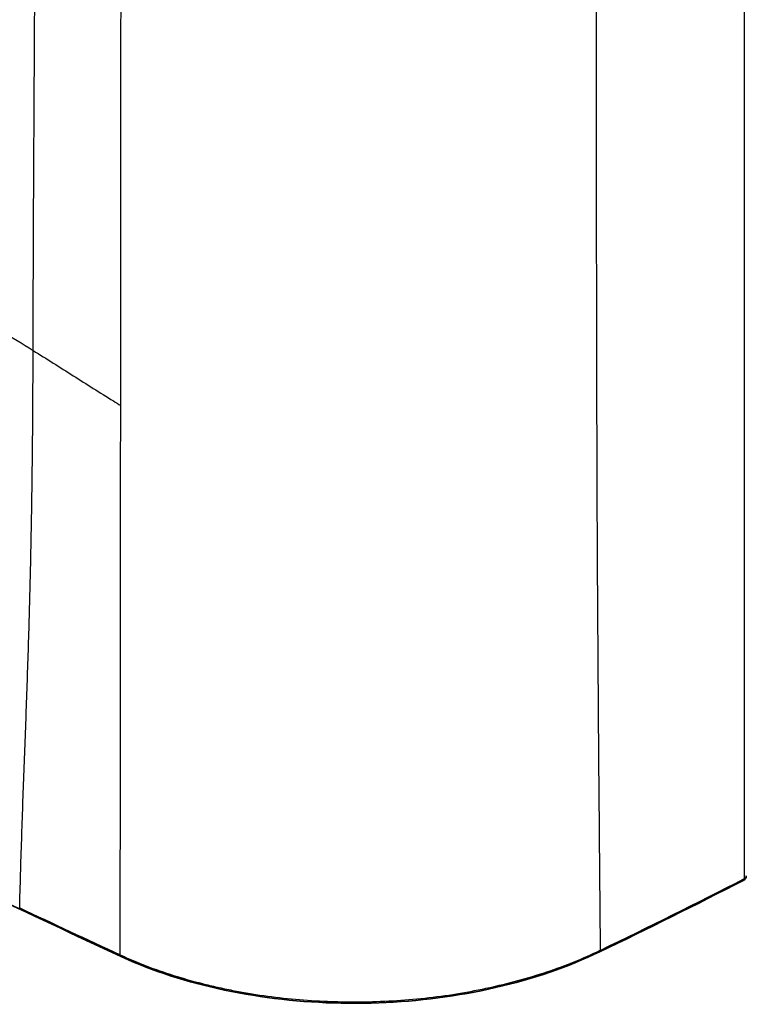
# Model space of a CAD drawing. Header units: millimetres. Extents: x 437 to 2596, y 423 to 1674.
# Tile 53 of 97: x 1795 to 1902, y 434 to 579. Entities that reach past the tile are written whole.
import ezdxf

# ---------------------------------------------------------------- set-up
doc = ezdxf.new("R2010")
doc.units = ezdxf.units.MM
doc.header["$LTSCALE"] = 5
doc.layers.add('0_CWD_4', color=7, linetype='Continuous', lineweight=25)
doc.layers.add('0_CWD_Line_035', color=7, linetype='Continuous', lineweight=35)

msp = doc.modelspace()

# ---------------------------------------------------------------- linework, layer by layer
at = {"layer": '0_CWD_4'}
for p, q in [((1901.39, 644.89), (1901.39, 452.53)), ((1879.8, 505.88), (1879.8, 505.88)), ((1879.84, 497.16), (1879.84, 497.16))]:
    msp.add_line(p, q, dxfattribs=at)
for centre, major_axis, ratio, start_param, end_param in [((1967.82, 476.56), (-102.67, -0.01), 0.577391, 5.742579, 5.742595), ((1879.87, 496.59), (-0.574, -0.175), 0.804069, 4.514358, 4.51459), ((1880.25, 496.16), (-0.3, -0.52), 0.57735, 5.224704, 5.225334), ((1881.08, 496.55), (1.78, -0.12), 0.538909, 3.986002, 3.986053), ((1900.72, 452.95), (1, 0.007), 0.571984, 5.436695, 6.277657), ((1256.65, 872.86), (-972.49, -0.06), 0.577388, 2.266893, 2.295545), ((3115.11, 1341.47), (2038.1, 29.34), 0.566797, 3.999688, 4.009161)]:
    msp.add_ellipse(centre, major_axis=major_axis, ratio=ratio, start_param=start_param, end_param=end_param, dxfattribs=at)
for points, knots in [([(1796.99, 530.15), (1797.09, 561.93), (1797.27, 593.68), (1797.55, 625.55), (1797.7, 641.49), (1797.87, 657.46), (1798.07, 673.47), (1798.25, 687.77), (1798.46, 702.11), (1798.69, 716.5)], [0, 0, 0, 0, 0.513778, 0.513778, 0.513778, 0.770667, 0.770667, 0.770667, 1, 1, 1, 1]), ([(1809.85, 522.06), (1809.85, 522.29), (1809.87, 528.07), (1809.86, 544.94), (1809.93, 605.53), (1809.93, 660.81), (1809.96, 705.08)], [0, 0, 0, 0, 0.003778, 0.095132, 0.277839, 1, 1, 1, 1]), ([(1880.08, 684.93), (1879.83, 647.57), (1879.66, 599.16), (1879.69, 545.31), (1879.73, 527.3), (1879.75, 518.99), (1879.77, 513.45), (1879.8, 503.76), (1879.88, 489.93), (1880, 473.34), (1880.13, 457.38), (1880.23, 446.95), (1880.27, 442.03)], [0.0000002, 0.0000002, 0.0000002, 0.0000002, 0.4596876, 0.5966573, 0.6651422, 0.6822634, 0.6993846, 0.733627, 0.8021119, 0.8705968, 0.9390816, 1, 1, 1, 1]), ([(1788.91, 534.97), (1790.03, 534.33), (1791.15, 533.69), (1792.27, 533.03), (1793.86, 532.1), (1795.43, 531.14), (1796.99, 530.15)], [0, 0, 0, 0, 0.413936, 0.413936, 0.413936, 1, 1, 1, 1]), ([(1795.02, 448.27), (1795.02, 448.44), (1795.11, 452), (1795.27, 457.24), (1795.5, 463.99), (1795.69, 469.03), (1795.88, 474.07), (1796.06, 479.12), (1796.23, 484.17), (1796.45, 490.92), (1796.66, 499.39), (1796.84, 509.6), (1796.95, 519.86), (1796.98, 526.72), (1796.99, 530.15)], [0, 0, 0, 0, 0.006148, 0.130379, 0.192495, 0.254611, 0.316726, 0.378842, 0.440958, 0.503074, 0.627305, 0.751537, 0.875768, 1, 1, 1, 1]), ([(1796.99, 530.15), (1798.96, 528.93), (1802.87, 526.43), (1807.16, 523.74), (1809.49, 522.29), (1809.85, 522.06)], [0, 0, 0, 0, 0.45845, 0.9169, 1, 1, 1, 1]), ([(1809.79, 441.37), (1809.79, 446.34), (1809.8, 456.82), (1809.8, 472.83), (1809.81, 489.45), (1809.83, 503.32), (1809.84, 513.03), (1809.85, 518.36), (1809.85, 520.9), (1809.85, 522.06)], [0, 0, 0, 0, 0.186095, 0.391697, 0.597299, 0.802901, 0.905702, 0.957103, 1, 1, 1, 1]), ([(1901.39, 452.53), (1901.39, 452.5), (1901.39, 452.48), (1901.38, 452.45), (1901.38, 452.43), (1901.37, 452.41), (1901.36, 452.39), (1901.36, 452.37), (1901.35, 452.35), (1901.33, 452.34), (1901.32, 452.32), (1901.31, 452.31), (1901.29, 452.3), (1901.29, 452.3), (1901.29, 452.3), (1901.28, 452.3)], [0, 0, 0, 0, 0.1249965, 0.1249965, 0.1249965, 0.249997, 0.249997, 0.249997, 0.3749975, 0.3749975, 0.3749975, 0.499998, 0.499998, 0.499998, 0.5226471, 0.5226471, 0.5226471, 0.5226471]), ([(1809.79, 441.37), (1812.26, 440.22), (1816.18, 438.71), (1821.11, 437.31), (1824.04, 436.61), (1828.54, 435.67), (1833.92, 434.91), (1839.43, 434.55), (1842.62, 434.46), (1847.45, 434.45), (1852.99, 434.77), (1858.42, 435.5), (1861.49, 436.04), (1866.07, 436.96), (1871.1, 438.33), (1876.47, 440.31), (1879.03, 441.44), (1880.27, 442.03)], [0, 0, 0, 0, 0.125, 0.1875, 0.21875, 0.25, 0.375, 0.4375, 0.46875, 0.5, 0.625, 0.6875, 0.71875, 0.75, 0.875, 0.9375, 1, 1, 1, 1]), ([(1809.79, 441.37), (1809.79, 441.27), (1809.83, 441.17), (1809.89, 441.14), (1809.9, 441.14)], [0, 0, 0, 0, 0.4970232, 0.5251078, 0.5251078, 0.5251078, 0.5251078]), ([(1880.27, 442.03), (1880.27, 441.94), (1880.24, 441.85), (1880.18, 441.81), (1880.17, 441.81), (1880.17, 441.81), (1880.17, 441.81)], [0.0004718, 0.0004718, 0.0004718, 0.0004718, 0.5, 0.5, 0.5, 0.527073, 0.527073, 0.527073, 0.527073])]:
    msp.add_open_spline(points, degree=3, knots=knots, dxfattribs=at)
at = {"layer": '0_CWD_Line_035'}
for p, q in [((1879.8, 505.94), (1879.8, 505.94)), ((1809.79, 453.91), (1809.79, 453.91)), ((1809.79, 448.86), (1809.79, 448.86))]:
    msp.add_line(p, q, dxfattribs=at)
for points in [[(1879.79, 507.34), (1879.79, 507.34), (1879.79, 507.34), (1879.79, 507.34)], [(1901.28, 452.3), (1894.33, 448.74), (1887.29, 445.24), (1880.16, 441.8)], [(1901.28, 452.3), (1901.28, 452.3), (1901.28, 452.3), (1901.28, 452.3)], [(1809.9, 441.14), (1803.14, 444.27), (1796.41, 447.42), (1789.72, 450.6)], [(1809.79, 445.32), (1809.79, 445.32), (1809.79, 445.32), (1809.79, 445.32)]]:
    msp.add_open_spline(points, degree=3, dxfattribs=at)
for points, knots in [([(1901.72, 452.95), (1901.72, 452.88), (1901.71, 452.8), (1901.66, 452.66), (1901.63, 452.6), (1901.53, 452.48), (1901.48, 452.42), (1901.37, 452.34), (1901.33, 452.32), (1901.28, 452.3)], [0, 0, 0, 0, 0.02382422, 0.02382422, 0.04715735, 0.04715735, 0.07292767, 0.07292767, 0.08858152, 0.08858152, 0.08858152, 0.08858152]), ([(1880.17, 441.81), (1875.62, 439.61), (1870.38, 437.81), (1859.42, 435.3), (1853.57, 434.53), (1841.9, 434.1), (1835.95, 434.42), (1824.69, 436.09), (1819.25, 437.46), (1812.84, 439.84), (1811.34, 440.47), (1809.9, 441.14)], [0, 0, 0, 0, 1.77541, 1.77541, 3.526348, 3.526348, 5.278526, 5.278526, 7.0312, 7.0312, 7.592805, 7.592805, 7.592805, 7.592805])]:
    msp.add_open_spline(points, degree=3, knots=knots, dxfattribs=at)

doc.saveas('drawing.dxf')
